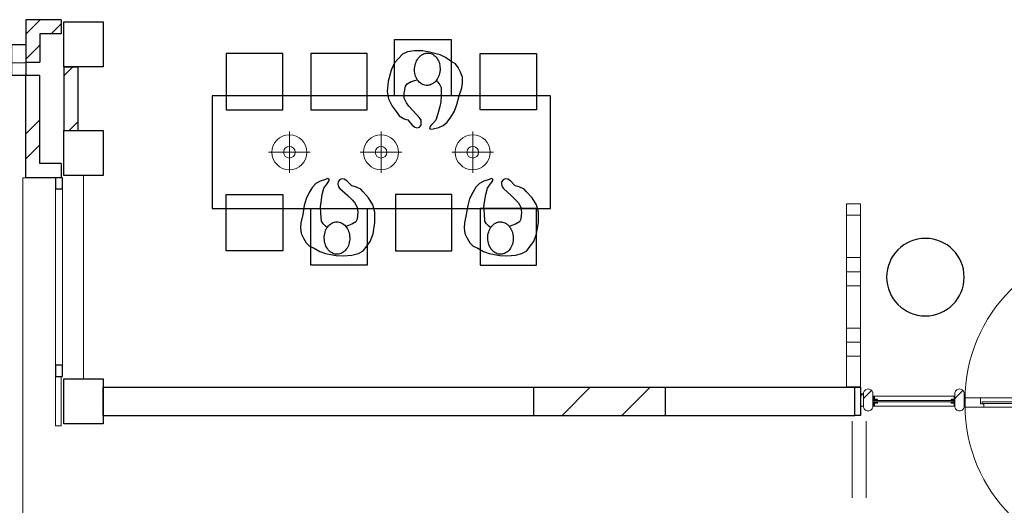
# Model space of a CAD drawing. Header units: millimetres. Extents: x 18442 to 242186, y -49554 to 63508.
# Tile 14 of 175: x 92663 to 99645, y -14256 to -10813. Entities that reach past the tile are written whole.
import ezdxf

# ---------------------------------------------------------------- set-up
doc = ezdxf.new("R2010")
doc.units = ezdxf.units.MM
doc.header["$LTSCALE"] = 400
doc.header["$PDMODE"] = 1
doc.header["$PDSIZE"] = 15
for name, color, linetype in [('22 NC Binnenwanden', 7, 'Continuous'), ('22 NC Binnenwanden Doorsnede-arcering', 7, 'Continuous'), ('New_22 NC Binnenwanden', 7, 'Continuous'), ('symbol', 1, 'Continuous'), ('timmerwerk-ge', 150, 'Continuous'), ('verlichting', 2, 'Continuous')]:
    doc.layers.add(name, color=color, linetype=linetype)
for name, color, linetype, lineweight in [('Binnenkozijnen', 140, 'Continuous', 15), ('Buitenkozijnen', 140, 'Continuous', 15), ('mat-baksteen', 5, 'Continuous', 25), ('mat-beton (ihwg)', 5, 'Continuous', 25), ('mat-glas-hor', 140, 'Continuous', 15), ('mat-kalkzandsteen', 5, 'Continuous', 25), ('mat-naaldhout', 140, 'Continuous', 15), ('mat-scheidingswand-vertikaal', 5, 'Continuous', 25), ('None', 7, 'Continuous', 9)]:
    doc.layers.add(name, color=color, linetype=linetype, lineweight=lineweight)

# ---------------------------------------------------------------- blocks, each defined once
blk = doc.blocks.new('Kolom O 550')
at = {"layer": 'mat-beton (ihwg)', "lineweight": 25}
blk.add_circle((0, 0), 275, dxfattribs=at)
blk = doc.blocks.new('*X211')
at = {"layer": 'None', "lineweight": 9}
for p, q in [((-16637.4, -4616.6), (-16585.8, -4565)), ((-16509.4, -4665), (-16438.9, -4594.5))]:
    blk.add_line(p, q, dxfattribs=at)
blk = doc.blocks.new('*X212')
at = {"layer": 'None', "lineweight": 9}
for p, q in [((-16688.9, -4668.1), (-16637.4, -4616.6)), ((-16688.9, -4844.5), (-16588.9, -4744.5))]:
    blk.add_line(p, q, dxfattribs=at)
blk = doc.blocks.new('*X213')
at = {"layer": 'None', "lineweight": 9}
for p, q in [((-16688.9, -5375.2), (-16588.9, -5275.2)), ((-16688.9, -5551.6), (-16588.9, -5451.6))]:
    blk.add_line(p, q, dxfattribs=at)
blk = doc.blocks.new('Gevelpui best 1410 (2D)')
at = {"layer": 'Buitenkozijnen', "lineweight": 15}
for p, q in [((-260, 0), (-260, -1410)), ((-260, 0), (-210, 0)), ((-210, 0), (-210, -1410)), ((-260, -1410), (-210, -1410))]:
    blk.add_line(p, q, dxfattribs=at)
at = {"layer": 'Buitenkozijnen', "color": 92, "lineweight": 25}
for points in [[(-260, 0), (-210, 0), (-210, -80), (-260, -80)], [(-260, -1330), (-210, -1330), (-210, -1410), (-260, -1410)]]:
    blk.add_lwpolyline(points, close=True, dxfattribs=at)
at = {"layer": 'None', "color": 43, "linetype": 'Continuous', "lineweight": 9}
blk.add_line((-410, 15), (-410, -1425), dxfattribs=at)
blk = doc.blocks.new('*X326')
at = {"layer": 'None', "lineweight": 9}
for p, q in [((-12885.4, -7370), (-12685.4, -7170)), ((-12461.2, -7370), (-12261.2, -7170))]:
    blk.add_line(p, q, dxfattribs=at)
blk = doc.blocks.new('*X327')
at = {"layer": 'None', "lineweight": 9}
for p, q in [((-16418.9, -4963.8), (-16355.1, -4900)), ((-16380.9, -5350), (-16318.9, -5288.1))]:
    blk.add_line(p, q, dxfattribs=at)
blk = doc.blocks.new('*X328')
at = {"layer": 'None', "lineweight": 9}
for p, q in [((-16637.4, -4616.6), (-16585.8, -4565)), ((-16509.4, -4665), (-16438.9, -4594.5))]:
    blk.add_line(p, q, dxfattribs=at)
blk = doc.blocks.new('*X329')
at = {"layer": 'None', "lineweight": 9}
for p, q in [((-16688.9, -4668.1), (-16637.4, -4616.6)), ((-16688.9, -4844.5), (-16588.9, -4744.5))]:
    blk.add_line(p, q, dxfattribs=at)
blk = doc.blocks.new('*X330')
at = {"layer": 'None', "lineweight": 9}
for p, q in [((-16688.9, -5375.2), (-16588.9, -5275.2)), ((-16688.9, -5551.6), (-16588.9, -5451.6))]:
    blk.add_line(p, q, dxfattribs=at)
blk = doc.blocks.new('Kolom 280x320')
at = {"layer": 'mat-beton (ihwg)', "lineweight": 25}
blk.add_lwpolyline([(-300, 160), (-20, 160), (-20, -160), (-300, -160)], close=True, dxfattribs=at)
at = {"layer": 'None', "color": 92, "linetype": 'Continuous', "lineweight": 5}
blk.add_point((0, 0), dxfattribs=at)
blk = doc.blocks.new('Wall_419_6', base_point=(157951.7, 34080))
at = {"layer": '22 NC Binnenwanden Doorsnede-arcering', "linetype": 'Continuous', "lineweight": 0, "true_color": 0x000000}
h = blk.add_hatch(dxfattribs=at)
h.set_pattern_fill('115_CELLENBETON__01__0006', color=18, style=0, pattern_type=2)
h.set_pattern_definition([(180, (169961.67, 0), (0, 500), []), (180, (169961.67, -100), (0, 500), []), (180, (169961.67, -200), (0, 500), [])])
h.paths.add_polyline_path([(157951.7, 34080), (157951.7, 35380), (157851.7, 35380), (157851.7, 34080)])
at = {"layer": '22 NC Binnenwanden', "color": 1, "linetype": 'Continuous', "lineweight": 0, "flags": 128}
for points in [[(157951.7, 35380), (157851.7, 35380)], [(157851.7, 35380), (157851.7, 34080)], [(157951.7, 34080), (157951.7, 35380)], [(157851.7, 34080), (157951.7, 34080)]]:
    blk.add_lwpolyline(points, dxfattribs=at)
blk = doc.blocks.new('Wall_519_6', base_point=(157991.7, 33294.5))
at = {"layer": 'New_22 NC Binnenwanden', "color": 1, "linetype": 'Continuous', "lineweight": 0, "flags": 128}
for points in [[(157891.7, 33840), (157891.7, 33294.5)], [(157991.7, 33294.5), (157991.7, 33840)]]:
    blk.add_lwpolyline(points, dxfattribs=at)
blk = doc.blocks.new('*X365')
at = {"layer": 'None', "lineweight": 5}
for p, q in [((-8701.4, -7287.2), (-8660.1, -7245.9)), ((-8726.4, -7312.2), (-8702.1, -7287.9))]:
    blk.add_line(p, q, dxfattribs=at)
blk = doc.blocks.new('*U366')
at = {"layer": 'mat-glas-hor', "color": 140, "lineweight": 15}
blk.add_lwpolyline([(-8706.7, -7273.4), (-9906.8, -7273.4), (-9906.8, -7285.4), (-8706.7, -7285.4)], close=True, dxfattribs=at)
at = {"layer": 'mat-naaldhout', "color": 140, "linetype": 'Continuous', "lineweight": 15}
for points in [[(-9918.5, -7287.9), (-9893.5, -7287.9), (-9893.5, -7312.9), (-10027.5, -7312.9), (-10027.5, -7245.9), (-9918.5, -7245.9)], [(-8701.4, -7287.9), (-8726.4, -7287.9), (-8726.4, -7312.9), (-8592.4, -7312.9), (-8592.4, -7245.9), (-8701.4, -7245.9)]]:
    blk.add_lwpolyline(points, close=True, dxfattribs=at)
at = {"layer": 'None', "color": 43, "linetype": 'Continuous', "lineweight": 9}
for p, q in [((-8927.5, -6159.4), (-8927.5, -7259.4)), ((-8927.5, -8399.4), (-8927.5, -7299.4))]:
    blk.add_line(p, q, dxfattribs=at)
at = {"layer": 'None', "color": 8, "lineweight": 5}
blk.add_lwpolyline([(-10027.5, -7312.9), (-10027.5, -7245.9), (-8701.4, -7245.9), (-8701.4, -7312.9)], close=True, dxfattribs=at)
at = {"layer": 'None', "color": 43, "linetype": 'Continuous', "lineweight": 9}
for centre, radius, start, end in [((-8927.5, -7259.4), 1100, 90, 180), ((-8927.5, -7259.4), 335.4, 0, 90), ((-8927.5, -7299.4), 1100, 180, 270), ((-8927.5, -7299.4), 335.4, 270, 0)]:
    blk.add_arc(centre, radius, start, end, dxfattribs=at)
at = {"layer": 'mat-naaldhout', "color": 140}
blk.add_blockref('*X365', (0, 0), dxfattribs=at)
blk = doc.blocks.new('*X360')
at = {"layer": 'None', "lineweight": 5}
blk.add_line((-23.7, -23.7), (33.5, 33.5), dxfattribs=at)
blk = doc.blocks.new('houten stijl 67 x 114')
at = {"layer": 'mat-naaldhout', "color": 140, "linetype": 'Continuous', "lineweight": 15, "flags": 128}
blk.add_lwpolyline([(33.5, 0), (33.5, 0, -0.414214), (0, -33.5), (0, -33.5, -0.414214), (-33.5, 0), (-33.5, 88), (-33.5, 88, -0.414214), (0, 121.5), (0, 121.5, -0.414214), (33.5, 88)], format="xyb", close=True, dxfattribs=at)
at = {"layer": 'mat-naaldhout', "color": 140}
blk.add_blockref('*X360', (0, 0), dxfattribs=at)
blk = doc.blocks.new('*U369')
at = {"layer": 'None', "color": 140, "linetype": 'Continuous', "lineweight": 15, "flags": 128}
blk.add_lwpolyline([(-7.3, -7.3), (-7.3, 17.7), (-6.3, 17.7, -0.414214), (-4.3, 15.7), (-4.3, -0.8, 0.414214), (-0.8, -4.3), (15.7, -4.3, -0.414214), (17.7, -6.3), (17.7, -7.3)], format="xyb", close=True, dxfattribs=at)
blk = doc.blocks.new('*U370')
at = {"layer": 'None', "color": 140, "linetype": 'Continuous', "lineweight": 15, "flags": 128}
blk.add_lwpolyline([(-7.3, -7.3), (-7.3, 17.7), (-6.3, 17.7, -0.414214), (-4.3, 15.7), (-4.3, -0.8, 0.414214), (-0.8, -4.3), (15.7, -4.3, -0.414214), (17.7, -6.3), (17.7, -7.3)], format="xyb", close=True, dxfattribs=at)
blk = doc.blocks.new('*U371')
at = {"layer": 'None', "color": 140, "linetype": 'Continuous', "lineweight": 15, "flags": 128}
blk.add_lwpolyline([(-7.3, -7.3), (-7.3, 17.7), (-6.3, 17.7, -0.414214), (-4.3, 15.7), (-4.3, -0.8, 0.414214), (-0.8, -4.3), (15.7, -4.3, -0.414214), (17.7, -6.3), (17.7, -7.3)], format="xyb", close=True, dxfattribs=at)
blk = doc.blocks.new('*U372')
at = {"layer": 'None', "color": 140, "linetype": 'Continuous', "lineweight": 15, "flags": 128}
blk.add_lwpolyline([(-7.3, -7.3), (-7.3, 17.7), (-6.3, 17.7, -0.414214), (-4.3, 15.7), (-4.3, -0.8, 0.414214), (-0.8, -4.3), (15.7, -4.3, -0.414214), (17.7, -6.3), (17.7, -7.3)], format="xyb", close=True, dxfattribs=at)
blk = doc.blocks.new('*U373')
at = {"layer": 'mat-glas-hor', "color": 8, "lineweight": 5}
blk.add_lwpolyline([(-10100.9, -7234.5), (-10100.9, -7304.5), (-10681.9, -7304.5), (-10681.9, -7234.5)], close=True, dxfattribs=at)
at = {"layer": 'mat-glas-hor', "color": 140, "lineweight": 15}
blk.add_lwpolyline([(-10107.4, -7264.5), (-10107.4, -7274.5), (-10681.9, -7274.5), (-10681.9, -7264.5)], close=True, dxfattribs=at)
at = {"layer": 'mat-naaldhout'}
blk.add_blockref('*U372', (-10666.6, -7251.9), dxfattribs=at)
at = {"layer": 'mat-naaldhout', "xscale": -1}
blk.add_blockref('*U370', (-10108.2, -7251.9), dxfattribs=at)
at = {"layer": 'mat-naaldhout', "xscale": -1, "rotation": 180}
blk.add_blockref('*U371', (-10666.6, -7287), dxfattribs=at)
at = {"layer": 'mat-naaldhout', "rotation": 180}
blk.add_blockref('*U369', (-10108.2, -7287), dxfattribs=at)
at = {"layer": 'None', "color": 7, "rotation": 180}
for p in [(-10715.4, -7216.5), (-10067.4, -7216.5)]:
    blk.add_blockref('houten stijl 67 x 114', p, dxfattribs=at)
blk = doc.blocks.new('*X374')
at = {"layer": 'None', "lineweight": 5}
blk.add_line((-10768.9, -7233.4), (-10752, -7216.5), dxfattribs=at)
blk = doc.blocks.new('symb-ps03_b2')
blk.add_lwpolyline([(82.2, -333.7), (93.5, -323.3), (109.6, -304.5), (119.8, -284.7), (121.3, -230.8), (122.5, -183.8), (115.8, -150.4), (104.2, -98.4), (90.8, -52.2), (69, -24.8), (57.7, -13.2), (50.2, -0.9), (49.4, 8.5), (59.4, 13), (75.8, 8.9), (114.7, -1.3), (145.3, -16.6), (172.1, -41.1), (196.4, -77.8), (221.1, -122.2), (235.7, -169.2), (249.9, -232.3), (265.9, -290), (270.3, -324.8), (267.4, -365.4), (252.2, -399.3), (234.6, -432.8), (213.5, -457.5), (181.2, -475.4), (141, -499), (102.8, -516.9), (26.9, -533.5), (-23.3, -539.3), (-83.1, -537.5), (-129.9, -527.7), (-165.1, -510.7), (-191.8, -478.7), (-217.7, -447.5), (-240.8, -394), (-258.1, -313.4), (-261.7, -241.7), (-250.8, -189), (-222, -138.3), (-185.2, -93.4), (-169.5, -72.2), (-133.8, -53.9), (-107.1, -45.7), (-74.5, -10), (-56.5, 2.3), (-37.5, 6.7), (-23, 0.8), (-11.7, -12.6), (-10.5, -27.9), (-13.2, -49.2), (-22.6, -61.1), (-75.1, -114.5), (-104.5, -144.9), (-120.7, -165.7), (-138.4, -200.3), (-141.8, -234.1), (-134.6, -284.5), (-123.4, -302.1), (-94.4, -318.8), (-69, -327.2), (-51.7, -333)])
blk.add_lwpolyline([(-74.5, -413.3, 0.078796), (-66.1, -458.3, 0.088041), (-45.7, -493.9, 0.105312), (-14.5, -518.5, 0.121926), (19.1, -525.8, 0.121926), (52.3, -516.6, 0.105312), (82.1, -490.3, 0.088041), (100.3, -453.5, 0.078796), (106.2, -408.2, 0.078796), (97.7, -363.2, 0.088041), (77.4, -327.6, 0.105312), (46.2, -303, 0.121926), (12.5, -295.7, 0.121926), (-20.6, -304.9, 0.105312), (-50.4, -331.2, 0.088041), (-68.6, -368, 0.078796)], format="xyb", close=True)
blk = doc.blocks.new('lamp02')
at = {"layer": 'verlichting', "lineweight": 0}
for q in [(0, 555.36), (555.36, 0), (0, -555.36), (-555.36, 0)]:
    blk.add_line((0, 0), q, dxfattribs=at)
for radius in [468, 156]:
    blk.add_circle((0, 0), radius, dxfattribs=at)

msp = doc.modelspace()

# ---------------------------------------------------------------- linework, layer by layer
at = {"layer": 'Binnenkozijnen', "color": 43, "linetype": 'Continuous', "lineweight": 9, "flags": 128}
msp.add_lwpolyline([(92705.7849, -11933.38115), (92685.7849, -11933.38115), (92685.7849, -14349.31777)], dxfattribs=at)
at = {"layer": 'Buitenkozijnen', "lineweight": 15}
for p, q in [((90555.7849, -11118.38115), (92705.7849, -11118.38115)), ((90730.7849, -11208.38115), (92705.7849, -11208.38115))]:
    msp.add_line(p, q, dxfattribs=at)
at = {"layer": 'Buitenkozijnen', "color": 92, "lineweight": 25}
msp.add_lwpolyline([(92605.7849, -10988.38115), (92705.7849, -10988.38115), (92705.7849, -11208.38115), (92605.7849, -11208.38115)], close=True, dxfattribs=at)
msp.add_lwpolyline([(92605.7849, -10988.38115), (92705.7849, -10988.38115), (92705.7849, -11208.38115), (92605.7849, -11208.38115)], close=True, dxfattribs=at)
at = {"layer": 'Buitenkozijnen', "lineweight": 15}
msp.add_lwpolyline([(92915.74426, -13343.38115), (92955.7849, -13343.38115), (92955.7849, -13693.38115), (92915.74426, -13693.38115)], close=True, dxfattribs=at)
msp.add_lwpolyline([(92915.74426, -13343.38115), (92955.7849, -13343.38115), (92955.7849, -13693.38115), (92915.74426, -13693.38115)], close=True, dxfattribs=at)
at = {"layer": 'mat-baksteen', "lineweight": 25}
for p, q in [((92955.7849, -10813.38115), (92705.7849, -10813.38115)), ((92705.7849, -10813.38115), (92705.7849, -11114.38115)), ((92955.7849, -10813.38115), (92705.7849, -10813.38115)), ((92705.7849, -10813.38115), (92705.7849, -11114.38115)), ((92955.7849, -10813.38115), (92955.7849, -10913.38115)), ((92955.7849, -10813.38115), (92955.7849, -10913.38115)), ((92955.7849, -10913.38115), (92805.7849, -10913.38115)), ((92805.7849, -10913.38115), (92805.7849, -11114.38115)), ((92955.7849, -10913.38115), (92805.7849, -10913.38115)), ((92805.7849, -10913.38115), (92805.7849, -11114.38115)), ((92705.7849, -11114.38115), (92805.7849, -11114.38115)), ((92705.7849, -11114.38115), (92805.7849, -11114.38115)), ((92805.7849, -11208.38115), (92705.7849, -11208.38115)), ((92705.7849, -11933.38115), (92705.7849, -11208.38115)), ((92805.7849, -11208.38115), (92705.7849, -11208.38115)), ((92705.7849, -11933.38115), (92705.7849, -11208.38115)), ((92805.7849, -11833.38115), (92805.7849, -11208.38115)), ((92805.7849, -11833.38115), (92805.7849, -11208.38115)), ((92955.7849, -11833.38115), (92805.7849, -11833.38115)), ((92955.7849, -11833.38115), (92805.7849, -11833.38115)), ((92955.7849, -11833.38115), (92955.7849, -11933.38115)), ((92955.7849, -11833.38115), (92955.7849, -11933.38115)), ((92955.7849, -11933.38115), (92705.7849, -11933.38115)), ((92955.7849, -11933.38115), (92705.7849, -11933.38115))]:
    msp.add_line(p, q, dxfattribs=at)
at = {"layer": 'mat-beton (ihwg)', "lineweight": 25}
for p, q in [((93255.7849, -13418.38115), (96308.7849, -13418.38115)), ((93255.7849, -13618.38115), (93255.7849, -13418.38115)), ((93255.7849, -13418.38115), (98585.7849, -13418.38115)), ((93255.7849, -13618.38115), (93255.7849, -13418.38115)), ((96308.7849, -13618.38115), (96308.7849, -13418.38115)), ((97242.7849, -13418.38115), (98585.7849, -13418.38115)), ((97242.7849, -13618.38115), (97242.7849, -13418.38115)), ((98585.7849, -13618.38115), (98585.7849, -13418.38115)), ((98585.7849, -13618.38115), (98585.7849, -13418.38115)), ((93255.7849, -13618.38115), (96308.7849, -13618.38115)), ((93255.7849, -13618.38115), (98585.7849, -13618.38115)), ((97242.7849, -13618.38115), (98585.7849, -13618.38115))]:
    msp.add_line(p, q, dxfattribs=at)
at = {"layer": 'mat-kalkzandsteen', "lineweight": 25}
for p, q in [((92975.7849, -11148.38115), (92975.7849, -11598.38115)), ((92975.7849, -11148.38115), (93075.7849, -11148.38115)), ((93075.7849, -11148.38115), (93075.7849, -11598.38115)), ((92975.7849, -11598.38115), (93075.7849, -11598.38115)), ((96308.7849, -13418.38115), (97242.7849, -13418.38115)), ((96308.7849, -13618.38115), (96308.7849, -13418.38115)), ((97242.7849, -13618.38115), (97242.7849, -13418.38115)), ((96308.7849, -13618.38115), (97242.7849, -13618.38115))]:
    msp.add_line(p, q, dxfattribs=at)
at = {"layer": 'mat-naaldhout', "lineweight": 15}
msp.add_lwpolyline([(98625.7849, -13464.85563), (98645.7849, -13464.85563), (98645.7849, -13552.85563), (98625.7849, -13552.85563)], close=True, dxfattribs=at)
at = {"layer": 'mat-scheidingswand-vertikaal', "lineweight": 25}
msp.add_line((98625.7849, -13418.38115), (98525.7849, -13418.38115), dxfattribs=at)
at = {"layer": 'None', "color": 92, "lineweight": 25}
msp.add_lwpolyline([(98585.7849, -13418.38115), (98625.7849, -13418.38115), (98625.7849, -13618.38115), (98585.7849, -13618.38115)], close=True, dxfattribs=at)
at = {"layer": 'timmerwerk-ge'}
for points in [[(95721.44994, -11353.16919), (95321.44994, -11353.16919), (95321.44994, -10953.16919), (95721.44994, -10953.16919)], [(94127.69192, -11452.97418), (94527.69192, -11452.97418), (94527.69192, -11052.97418), (94127.69192, -11052.97418)], [(94727.69192, -11452.97418), (95127.69192, -11452.97418), (95127.69192, -11052.97418), (94727.69192, -11052.97418)], [(96327.69192, -11452.97418), (95927.69192, -11452.97418), (95927.69192, -11052.97418), (96327.69192, -11052.97418)], [(96427.69192, -11352.97418), (94027.69192, -11352.97418), (94027.69192, -12152.97418), (96427.69192, -12152.97418)], [(94127.69192, -12052.97418), (94527.69192, -12052.97418), (94527.69192, -12452.97418), (94127.69192, -12452.97418)], [(95727.69192, -12052.97418), (95327.69192, -12052.97418), (95327.69192, -12452.97418), (95727.69192, -12452.97418)], [(94727.69192, -12152.97418), (95127.69192, -12152.97418), (95127.69192, -12552.97418), (94727.69192, -12552.97418)], [(96327.69192, -12152.97418), (95927.69192, -12152.97418), (95927.69192, -12552.97418), (96327.69192, -12552.97418)]]:
    msp.add_lwpolyline(points, close=True, dxfattribs=at)

# ---------------------------------------------------------------- block references
at = {"layer": 'Buitenkozijnen', "color": 7, "xscale": -1}
msp.add_blockref('Gevelpui best 1410 (2D)', (92705.7849, -11933.38115), dxfattribs=at)
msp.add_blockref('Gevelpui best 1410 (2D)', (92705.7849, -11933.38115), dxfattribs=at)
at = {"layer": 'mat-baksteen'}
for name in ['*X211', '*X328', '*X212', '*X329', '*X213', '*X330']:
    msp.add_blockref(name, (109394.72553, -6248.38115), dxfattribs=at)
at = {"layer": 'mat-beton (ihwg)', "lineweight": 25}
msp.add_blockref('Wall_419_6', (98625.7849, -13418.38115), dxfattribs=at)
at = {"layer": 'mat-beton (ihwg)', "color": 7, "xscale": -1, "rotation": 270}
msp.add_blockref('Kolom O 550', (99085.7849, -12638.38115), dxfattribs=at)
at = {"layer": 'mat-kalkzandsteen'}
for name in ['*X327', '*X326']:
    msp.add_blockref(name, (109394.72553, -6248.38115), dxfattribs=at)
at = {"layer": 'mat-naaldhout'}
msp.add_blockref('*X374', (109394.72553, -6248.38115), dxfattribs=at)
at = {"layer": 'New_22 NC Binnenwanden', "color": 1, "lineweight": 0}
msp.add_blockref('Wall_519_6', (98665.78476, -14203.88115), dxfattribs=at)
at = {"layer": 'None', "color": 7}
for name, p in [('Kolom 280x320', (93275.7849, -10988.38115)), ('Kolom 280x320', (93275.7849, -11758.38115)), ('*U366', (109394.72553, -6248.38115)), ('Kolom 280x320', (93275.7849, -13518.38115)), ('*U373', (109394.72553, -6248.38115))]:
    msp.add_blockref(name, p, dxfattribs=at)
at = {"layer": 'None', "color": 8}
for p in [(93275.7849, -10988.38115), (93275.7849, -11758.38115), (93275.7849, -13518.38115)]:
    msp.add_blockref('Kolom 280x320', p, dxfattribs=at)
at = {"layer": 'symbol', "linetype": 'Continuous', "lineweight": 0, "xscale": -1}
for p, rotation in [((95520.28587, -11574.4357), 177.6050862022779), ((94908.01422, -11950.17234), 2.875476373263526), ((96067.8599, -11950.17234), 2.875476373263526)]:
    msp.add_blockref('symb-ps03_b2', p, dxfattribs=dict(at, rotation=rotation))
at = {"layer": 'verlichting', "lineweight": 0, "yscale": 0.2646576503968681, "zscale": 0.2646576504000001}
for p, xscale, rotation in [((94575.31415, -11752.97418), 0.2646576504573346, 269.9998107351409), ((95225.31415, -11752.97418), 0.2646576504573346, 269.9998107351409), ((95875.31415, -11752.97418), -0.2646576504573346, 90.00018926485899)]:
    msp.add_blockref('lamp02', p, dxfattribs=dict(at, xscale=xscale, rotation=rotation))

doc.saveas('drawing.dxf')
